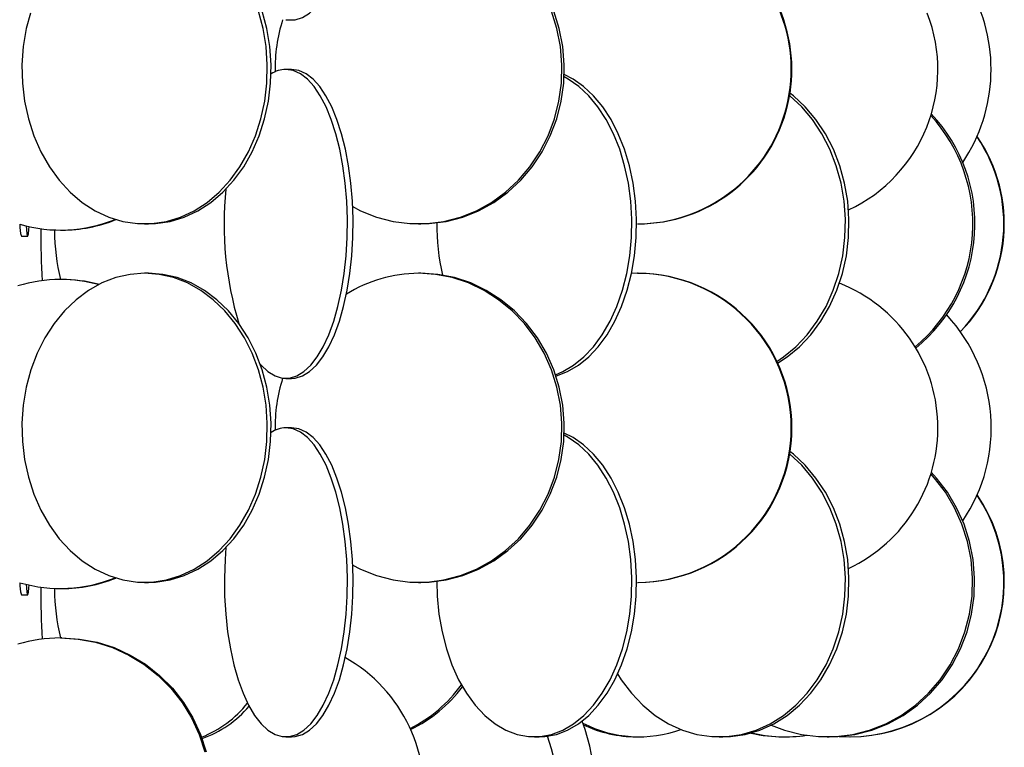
# Model space of a CAD drawing. Header units: millimetres. Extents: x 495 to 2657, y 518 to 2595.
# Tile 11 of 91: x 772 to 852, y 1686 to 1745. Entities that reach past the tile are written whole.
import ezdxf

# ---------------------------------------------------------------- set-up
doc = ezdxf.new("R2010")
doc.units = ezdxf.units.MM

msp = doc.modelspace()

# ---------------------------------------------------------------- linework, layer by layer
at = {"color": 7, "linetype": 'Continuous', "lineweight": 25}
for p, q in [((793.803, 1745.048), (794.261, 1745.048)), ((794.261, 1741.048), (793.803, 1741.048)), ((782.368, 1728.548), (782.671, 1728.548)), ((804.532, 1728.548), (804.717, 1728.548)), ((822.257, 1728.548), (822.31, 1728.548)), ((775.547, 1728.048), (775.669, 1728.048)), ((772.402, 1727.548), (772.902, 1727.548)), ((782.671, 1724.548), (782.368, 1724.548)), ((804.717, 1724.548), (804.532, 1724.548)), ((822.257, 1724.548), (821.766, 1724.539)), ((822.31, 1724.548), (822.257, 1724.548)), ((775.669, 1724.048), (775.547, 1724.048)), ((793.803, 1716.048), (794.261, 1716.048)), ((794.261, 1712.048), (793.803, 1712.048)), ((775.547, 1699.048), (775.669, 1699.048)), ((782.368, 1699.548), (782.671, 1699.548)), ((804.532, 1699.548), (804.717, 1699.548)), ((822.257, 1699.548), (822.31, 1699.548)), ((772.402, 1698.548), (772.902, 1698.548)), ((775.669, 1695.048), (775.547, 1695.048)), ((793.803, 1687.048), (794.261, 1687.048)), ((813.907, 1687.048), (814.295, 1687.048)), ((822.168, 1687.048), (822.399, 1687.048)), ((828.876, 1687.048), (829.165, 1687.048)), ((834.135, 1687.048), (834.237, 1687.048)), ((837.601, 1687.048), (837.768, 1687.048)), ((839.433, 1687.048), (839.467, 1687.048))]:
    msp.add_line(p, q, dxfattribs=at)
at = {"color": 7, "linetype": 'Continuous', "lineweight": 25, "flags": 128}
for points in [[(794.261, 1745.048), (794.556, 1745.07), (795.142, 1745.245), (795.716, 1745.593), (796.269, 1746.109), (796.794, 1746.785), (797.283, 1747.613), (797.73, 1748.58), (798.128, 1749.672), (798.472, 1750.876), (798.757, 1752.173), (798.979, 1753.545), (799.121, 1754.82)], [(773.118, 1745.6), (772.787, 1744.343), (772.545, 1742.894), (772.441, 1741.419), (772.475, 1739.938), (772.649, 1738.474), (772.959, 1737.045), (773.402, 1735.673), (773.97, 1734.376), (774.656, 1733.172), (775.45, 1732.08), (776.341, 1731.113), (777.317, 1730.285), (778.364, 1729.609), (779.467, 1729.093), (780.611, 1728.745), (781.779, 1728.57), (782.956, 1728.57), (784.124, 1728.745), (785.268, 1729.093), (786.371, 1729.609), (787.418, 1730.285), (788.394, 1731.113), (789.285, 1732.08), (790.08, 1733.172), (790.766, 1734.376), (791.334, 1735.673), (791.776, 1737.045), (792.086, 1738.474), (792.26, 1739.938), (792.295, 1741.419), (792.19, 1742.894), (791.948, 1744.343), (791.571, 1745.746)], [(782.671, 1728.548), (783.26, 1728.57), (784.428, 1728.745), (785.572, 1729.093), (786.675, 1729.609), (787.722, 1730.285), (788.698, 1731.113), (789.589, 1732.08), (790.383, 1733.172), (791.069, 1734.376), (791.637, 1735.673), (792.08, 1737.045), (792.39, 1738.474), (792.563, 1739.938), (792.598, 1741.419), (792.494, 1742.894), (792.252, 1744.343), (791.875, 1745.746)], [(799.152, 1729.971), (799.851, 1729.609), (801.141, 1729.093), (802.478, 1728.745), (803.844, 1728.57), (805.22, 1728.57), (806.586, 1728.745), (807.923, 1729.093), (809.213, 1729.609), (810.437, 1730.285), (811.578, 1731.113), (812.62, 1732.08), (813.548, 1733.172), (814.35, 1734.376), (815.015, 1735.673), (815.532, 1737.045), (815.894, 1738.474), (816.097, 1739.938), (816.138, 1741.419), (816.016, 1742.894), (815.733, 1744.343), (815.292, 1745.746)], [(804.717, 1728.548), (805.405, 1728.57), (806.771, 1728.745), (808.108, 1729.093), (809.398, 1729.609), (810.622, 1730.285), (811.763, 1731.113), (812.805, 1732.08), (813.734, 1733.172), (814.536, 1734.376), (815.2, 1735.673), (815.717, 1737.045), (816.079, 1738.474), (816.283, 1739.938), (816.323, 1741.419), (816.201, 1742.894), (815.918, 1744.343), (815.477, 1745.746)], [(791.724, 1717.189), (791.795, 1717.109), (792.348, 1716.593), (792.922, 1716.245), (793.508, 1716.07), (794.098, 1716.07), (794.683, 1716.245), (795.257, 1716.593), (795.81, 1717.109), (796.335, 1717.785), (796.824, 1718.613), (797.271, 1719.58), (797.67, 1720.672), (798.014, 1721.876), (798.298, 1723.173), (798.52, 1724.545), (798.676, 1725.974), (798.763, 1727.438), (798.78, 1728.919), (798.728, 1730.394), (798.606, 1731.843), (798.417, 1733.246), (798.164, 1734.583), (797.849, 1735.836), (797.477, 1736.986), (797.054, 1738.017), (796.585, 1738.916), (796.077, 1739.669), (795.537, 1740.266), (794.972, 1740.699), (794.392, 1740.961), (793.803, 1741.048), (793.803, 1741.048)], [(794.261, 1716.048), (794.556, 1716.07), (795.142, 1716.245), (795.716, 1716.593), (796.269, 1717.109), (796.794, 1717.785), (797.283, 1718.613), (797.73, 1719.58), (798.128, 1720.672), (798.472, 1721.876), (798.757, 1723.173), (798.979, 1724.545), (799.134, 1725.974), (799.221, 1727.438), (799.239, 1728.919), (799.187, 1730.394), (799.065, 1731.843), (798.876, 1733.246), (798.622, 1734.583), (798.307, 1735.836), (797.936, 1736.986), (797.512, 1738.017), (797.043, 1738.916), (796.535, 1739.669), (795.995, 1740.266), (795.431, 1740.699), (794.85, 1740.961), (794.261, 1741.048), (794.261, 1741.048)], [(815.62, 1716.347), (816.211, 1716.593), (817.087, 1717.109), (817.918, 1717.785), (818.694, 1718.613), (819.402, 1719.58), (820.033, 1720.672), (820.577, 1721.876), (821.029, 1723.173), (821.38, 1724.545), (821.626, 1725.974), (821.764, 1727.438), (821.792, 1728.919), (821.709, 1730.394), (821.516, 1731.843), (821.217, 1733.246), (820.815, 1734.583), (820.316, 1735.836), (819.727, 1736.986), (819.057, 1738.017), (818.314, 1738.916), (817.509, 1739.669), (816.654, 1740.266), (816.315, 1740.452)], [(815.657, 1716.236), (815.69, 1716.245), (816.599, 1716.593), (817.475, 1717.109), (818.306, 1717.785), (819.082, 1718.613), (819.79, 1719.58), (820.42, 1720.672), (820.965, 1721.876), (821.417, 1723.173), (821.768, 1724.545), (822.014, 1725.974), (822.152, 1727.438), (822.18, 1728.919), (822.097, 1730.394), (821.904, 1731.843), (821.605, 1733.246), (821.203, 1734.583), (820.704, 1735.836), (820.115, 1736.986), (819.445, 1738.017), (818.702, 1738.916), (817.897, 1739.669), (817.042, 1740.266), (816.322, 1740.629)], [(833.532, 1717.423), (834.069, 1717.785), (835.073, 1718.613), (835.99, 1719.58), (836.806, 1720.672), (837.512, 1721.876), (838.096, 1723.173), (838.551, 1724.545), (838.869, 1725.974), (839.048, 1727.438), (839.084, 1728.919), (838.976, 1730.394), (838.727, 1731.843), (838.34, 1733.246), (837.819, 1734.583), (837.174, 1735.836), (836.411, 1736.986), (835.543, 1738.017), (834.581, 1738.916), (834.56, 1738.933)], [(833.596, 1717.286), (834.358, 1717.785), (835.361, 1718.613), (836.278, 1719.58), (837.095, 1720.672), (837.8, 1721.876), (838.384, 1723.173), (838.839, 1724.545), (839.158, 1725.974), (839.336, 1727.438), (839.372, 1728.919), (839.265, 1730.394), (839.016, 1731.843), (838.628, 1733.246), (838.108, 1734.583), (837.462, 1735.836), (836.699, 1736.986), (835.831, 1738.017), (834.87, 1738.916), (834.593, 1739.136)], [(772.774, 1728.38), (772.798, 1728.093), (772.839, 1727.745), (772.881, 1727.57), (772.923, 1727.57), (772.965, 1727.745), (773.006, 1728.093), (773.025, 1728.322)], [(782.368, 1724.548), (781.193, 1724.461), (780.035, 1724.199), (778.91, 1723.766), (777.833, 1723.169), (776.819, 1722.416), (775.884, 1721.517), (775.04, 1720.486), (774.298, 1719.336), (773.67, 1718.083), (773.164, 1716.746), (772.787, 1715.343), (772.545, 1713.894), (772.441, 1712.419), (772.475, 1710.938), (772.649, 1709.474), (772.959, 1708.045), (773.402, 1706.673), (773.97, 1705.376), (774.656, 1704.172), (775.45, 1703.08), (776.341, 1702.113), (777.317, 1701.285), (778.364, 1700.609), (779.467, 1700.093), (780.611, 1699.745), (781.779, 1699.57), (782.956, 1699.57), (784.124, 1699.745), (785.268, 1700.093), (786.371, 1700.609), (787.418, 1701.285), (788.394, 1702.113), (789.285, 1703.08), (790.08, 1704.172), (790.766, 1705.376), (791.334, 1706.673), (791.776, 1708.045), (792.086, 1709.474), (792.26, 1710.938), (792.295, 1712.419), (792.19, 1713.894), (791.948, 1715.343), (791.571, 1716.746), (791.065, 1718.083), (790.437, 1719.336), (789.695, 1720.486), (788.851, 1721.517), (787.916, 1722.416), (786.903, 1723.169), (785.826, 1723.766), (784.7, 1724.199), (783.542, 1724.461), (782.368, 1724.548)], [(782.671, 1699.548), (783.26, 1699.57), (784.428, 1699.745), (785.572, 1700.093), (786.675, 1700.609), (787.722, 1701.285), (788.698, 1702.113), (789.589, 1703.08), (790.383, 1704.172), (791.069, 1705.376), (791.637, 1706.673), (792.08, 1708.045), (792.39, 1709.474), (792.563, 1710.938), (792.598, 1712.419), (792.494, 1713.894), (792.252, 1715.343), (791.875, 1716.746), (791.369, 1718.083), (790.74, 1719.336), (789.999, 1720.486), (789.155, 1721.517), (788.219, 1722.416), (787.206, 1723.169), (786.129, 1723.766), (785.004, 1724.199), (783.846, 1724.461), (782.671, 1724.548), (782.671, 1724.548)], [(799.152, 1700.971), (799.851, 1700.609), (801.141, 1700.093), (802.478, 1699.745), (803.844, 1699.57), (805.22, 1699.57), (806.586, 1699.745), (807.923, 1700.093), (809.213, 1700.609), (810.437, 1701.285), (811.578, 1702.113), (812.62, 1703.08), (813.548, 1704.172), (814.35, 1705.376), (815.015, 1706.673), (815.532, 1708.045), (815.894, 1709.474), (816.097, 1710.938), (816.138, 1712.419), (816.016, 1713.894), (815.733, 1715.343), (815.292, 1716.746), (814.7, 1718.083), (813.966, 1719.336), (813.099, 1720.486), (812.112, 1721.517), (811.019, 1722.416), (809.834, 1723.169), (808.575, 1723.766), (807.259, 1724.199), (805.905, 1724.461), (804.532, 1724.548), (804.532, 1724.548)], [(804.717, 1699.548), (805.405, 1699.57), (806.771, 1699.745), (808.108, 1700.093), (809.398, 1700.609), (810.622, 1701.285), (811.763, 1702.113), (812.805, 1703.08), (813.734, 1704.172), (814.536, 1705.376), (815.2, 1706.673), (815.717, 1708.045), (816.079, 1709.474), (816.283, 1710.938), (816.323, 1712.419), (816.201, 1713.894), (815.918, 1715.343), (815.477, 1716.746), (814.886, 1718.083), (814.151, 1719.336), (813.284, 1720.486), (812.297, 1721.517), (811.204, 1722.416), (810.019, 1723.169), (808.76, 1723.766), (807.445, 1724.199), (806.091, 1724.461), (804.717, 1724.548), (804.717, 1724.548)], [(788.951, 1702.364), (788.877, 1701.394), (788.825, 1699.919), (788.842, 1698.438), (788.929, 1696.974), (789.085, 1695.545), (789.307, 1694.173), (789.591, 1692.876), (789.935, 1691.672), (790.334, 1690.58), (790.781, 1689.613), (791.27, 1688.785), (791.795, 1688.109), (792.348, 1687.593), (792.922, 1687.245), (793.508, 1687.07), (794.098, 1687.07), (794.683, 1687.245), (795.257, 1687.593), (795.81, 1688.109), (796.335, 1688.785), (796.824, 1689.613), (797.271, 1690.58), (797.67, 1691.672), (798.014, 1692.876), (798.298, 1694.173), (798.52, 1695.545), (798.676, 1696.974), (798.763, 1698.438), (798.78, 1699.919), (798.728, 1701.394), (798.606, 1702.843), (798.417, 1704.246), (798.164, 1705.583), (797.849, 1706.836), (797.477, 1707.986), (797.054, 1709.017), (796.585, 1709.916), (796.077, 1710.669), (795.537, 1711.266), (794.972, 1711.699), (794.392, 1711.961), (793.803, 1712.048), (793.803, 1712.048)], [(794.261, 1687.048), (794.556, 1687.07), (795.142, 1687.245), (795.716, 1687.593), (796.269, 1688.109), (796.794, 1688.785), (797.283, 1689.613), (797.73, 1690.58), (798.128, 1691.672), (798.472, 1692.876), (798.757, 1694.173), (798.979, 1695.545), (799.134, 1696.974), (799.221, 1698.438), (799.239, 1699.919), (799.187, 1701.394), (799.065, 1702.843), (798.876, 1704.246), (798.622, 1705.583), (798.307, 1706.836), (797.936, 1707.986), (797.512, 1709.017), (797.043, 1709.916), (796.535, 1710.669), (795.995, 1711.266), (795.431, 1711.699), (794.85, 1711.961), (794.261, 1712.048)], [(806.018, 1699.627), (806.049, 1698.438), (806.187, 1696.974), (806.434, 1695.545), (806.785, 1694.173), (807.236, 1692.876), (807.781, 1691.672), (808.412, 1690.58), (809.12, 1689.613), (809.895, 1688.785), (810.727, 1688.109), (811.603, 1687.593), (812.511, 1687.245), (813.44, 1687.07), (814.374, 1687.07), (815.302, 1687.245), (816.211, 1687.593), (817.087, 1688.109), (817.918, 1688.785), (818.694, 1689.613), (819.402, 1690.58), (820.033, 1691.672), (820.577, 1692.876), (821.029, 1694.173), (821.38, 1695.545), (821.626, 1696.974), (821.764, 1698.438), (821.792, 1699.919), (821.709, 1701.394), (821.516, 1702.843), (821.217, 1704.246), (820.815, 1705.583), (820.316, 1706.836), (819.727, 1707.986), (819.057, 1709.017), (818.314, 1709.916), (817.509, 1710.669), (816.654, 1711.266), (816.315, 1711.452)], [(814.295, 1687.048), (814.762, 1687.07), (815.69, 1687.245), (816.599, 1687.593), (817.475, 1688.109), (818.306, 1688.785), (819.082, 1689.613), (819.79, 1690.58), (820.42, 1691.672), (820.965, 1692.876), (821.417, 1694.173), (821.768, 1695.545), (822.014, 1696.974), (822.152, 1698.438), (822.18, 1699.919), (822.097, 1701.394), (821.904, 1702.843), (821.605, 1704.246), (821.203, 1705.583), (820.704, 1706.836), (820.115, 1707.986), (819.445, 1709.017), (818.702, 1709.916), (817.897, 1710.669), (817.042, 1711.266), (816.322, 1711.629)], [(829.165, 1687.048), (829.77, 1687.07), (830.971, 1687.245), (832.147, 1687.593), (833.281, 1688.109), (834.358, 1688.785), (835.361, 1689.613), (836.278, 1690.58), (837.095, 1691.672), (837.8, 1692.876), (838.384, 1694.173), (838.839, 1695.545), (839.158, 1696.974), (839.336, 1698.438), (839.372, 1699.919), (839.265, 1701.394), (839.016, 1702.843), (838.628, 1704.246), (838.108, 1705.583), (837.462, 1706.836), (836.699, 1707.986), (835.831, 1709.017), (834.87, 1709.916), (834.593, 1710.136)], [(820.65, 1692.142), (820.946, 1691.672), (821.763, 1690.58), (822.68, 1689.613), (823.683, 1688.785), (824.76, 1688.109), (825.894, 1687.593), (827.07, 1687.245), (828.271, 1687.07), (829.481, 1687.07), (830.683, 1687.245), (831.859, 1687.593), (832.993, 1688.109), (834.069, 1688.785), (835.073, 1689.613), (835.99, 1690.58), (836.806, 1691.672), (837.512, 1692.876), (838.096, 1694.173), (838.551, 1695.545), (838.869, 1696.974), (839.048, 1698.438), (839.084, 1699.919), (838.976, 1701.394), (838.727, 1702.843), (838.34, 1704.246), (837.819, 1705.583), (837.174, 1706.836), (836.411, 1707.986), (835.543, 1709.017), (834.581, 1709.916), (834.56, 1709.933)], [(833.082, 1688.005), (834.161, 1687.593), (835.517, 1687.245), (836.903, 1687.07), (838.298, 1687.07), (839.684, 1687.245), (841.041, 1687.593), (842.349, 1688.109), (843.59, 1688.785), (844.748, 1689.613), (845.805, 1690.58), (846.747, 1691.672), (847.56, 1692.876), (848.234, 1694.173), (848.758, 1695.545), (849.126, 1696.974), (849.332, 1698.438), (849.374, 1699.919), (849.25, 1701.394), (848.962, 1702.843), (848.515, 1704.246), (847.915, 1705.583), (847.17, 1706.836), (846.291, 1707.986), (845.993, 1708.319)], [(837.768, 1687.048), (838.466, 1687.07), (839.852, 1687.245), (841.208, 1687.593), (842.516, 1688.109), (843.758, 1688.785), (844.915, 1689.613), (845.972, 1690.58), (846.914, 1691.672), (847.728, 1692.876), (848.401, 1694.173), (848.926, 1695.545), (849.294, 1696.974), (849.5, 1698.438), (849.541, 1699.919), (849.417, 1701.394), (849.13, 1702.843), (848.683, 1704.246), (848.083, 1705.583), (847.338, 1706.836), (846.458, 1707.986), (846.033, 1708.454)], [(772.774, 1699.38), (772.798, 1699.093), (772.839, 1698.745), (772.881, 1698.57), (772.923, 1698.57), (772.965, 1698.745), (773.006, 1699.093), (773.025, 1699.322)], [(775.547, 1695.048), (776.98, 1694.961), (778.393, 1694.699), (779.766, 1694.266), (781.08, 1693.669), (782.316, 1692.916), (783.457, 1692.017), (784.487, 1690.986), (785.392, 1689.836), (786.158, 1688.583), (786.776, 1687.246), (787.236, 1685.843)], [(775.669, 1695.048), (777.102, 1694.961), (778.516, 1694.699), (779.889, 1694.266), (781.203, 1693.669), (782.439, 1692.916), (783.58, 1692.017), (784.61, 1690.986), (785.515, 1689.836), (786.281, 1688.583), (786.898, 1687.246), (787.358, 1685.843)]]:
    msp.add_lwpolyline(points, dxfattribs=at)
at = {"color": 7, "linetype": 'Continuous', "lineweight": 25}
for centre, radius, start, end in [((822.188, 1741.057), 12.509, 270.31655, 57.45352), ((822.241, 1741.057), 12.509, 270.31637, 57.70818), ((837.327, 1741.054), 13.545, 326.16026, 29.85086), ((833.998, 1741.046), 12.564, 295.13906, 21.20665), ((806.296, 1741.053), 13.375, 162.54073, 180.86301), ((793.865, 1738.705), 2.344, 91.528, 122.71376), ((836.432, 1728.561), 12.966, 309.77611, 42.49213), ((836.607, 1728.561), 12.959, 309.11052, 43.33064), ((839.383, 1728.549), 12.521, 316.00611, 34.25143), ((839.417, 1728.549), 12.521, 315.87734, 34.42034), ((816.06, 1728.482), 27.262, 173.93177, 197.04484), ((774.759, 1728.376), 2.499, 176.79936, 199.34509), ((775.547, 1739.825), 11.776, 253.81565, 292.11252), ((775.666, 1739.84), 11.792, 270.01819, 291.82614), ((825.145, 1728.512), 19.127, 179.65557, 192.39616), ((837.916, 1727.539), 63.952, 179.44853, 183.21344), ((791.453, 1728.031), 16.376, 180.15678, 194.07639), ((804.565, 1713.533), 11.016, 90.17252, 122.20542), ((822.202, 1712.048), 12.5, 270.25357, 89.74643), ((822.255, 1712.048), 12.5, 270.25357, 89.74643), ((775.549, 1712.27), 11.778, 90.01155, 106.98202), ((775.545, 1712.274), 11.774, 74.75954, 89.99025), ((775.667, 1712.276), 11.772, 75.55889, 89.99103), ((834.006, 1712.046), 12.56, 295.10816, 68.59019), ((837.472, 1712.031), 13.412, 325.9006, 43.0005), ((806.296, 1712.053), 13.375, 162.54073, 180.86301), ((793.865, 1709.705), 2.344, 91.528, 122.71376), ((839.411, 1699.548), 12.498, 266.17112, 34.32748), ((839.441, 1699.549), 12.501, 270.11789, 34.48129), ((775.547, 1710.825), 11.776, 253.81565, 292.11252), ((775.666, 1710.84), 11.792, 270.01819, 291.82614), ((774.759, 1699.376), 2.499, 176.79936, 199.34509), ((837.916, 1698.539), 63.952, 179.44853, 183.21344), ((791.453, 1699.031), 16.376, 180.15678, 194.07639), ((775.549, 1683.27), 11.778, 90.01155, 106.98202), ((792.468, 1682.552), 12.509, 277.55735, 60.91111), ((798.518, 1698.189), 11.757, 297.01054, 323.82092), ((798.752, 1698.139), 11.693, 296.07842, 323.00342), ((783.705, 1695.339), 8.938, 291.516, 321.48287), ((784.12, 1695.218), 8.791, 289.27382, 319.69164), ((802.311, 1682.544), 16.508, 341.10807, 20.51448), ((822.395, 1697.028), 9.977, 242.83169, 289.78485), ((822.184, 1697.076), 10.027, 244.63657, 269.90861), ((802.674, 1682.547), 13.101, 307.04921, 20.30454), ((834.136, 1699.043), 11.995, 256.94067, 269.99693), ((834.237, 1699.038), 11.99, 256.66689, 278.21931)]:
    msp.add_arc(centre, radius, start, end, dxfattribs=at)

doc.saveas('drawing.dxf')
